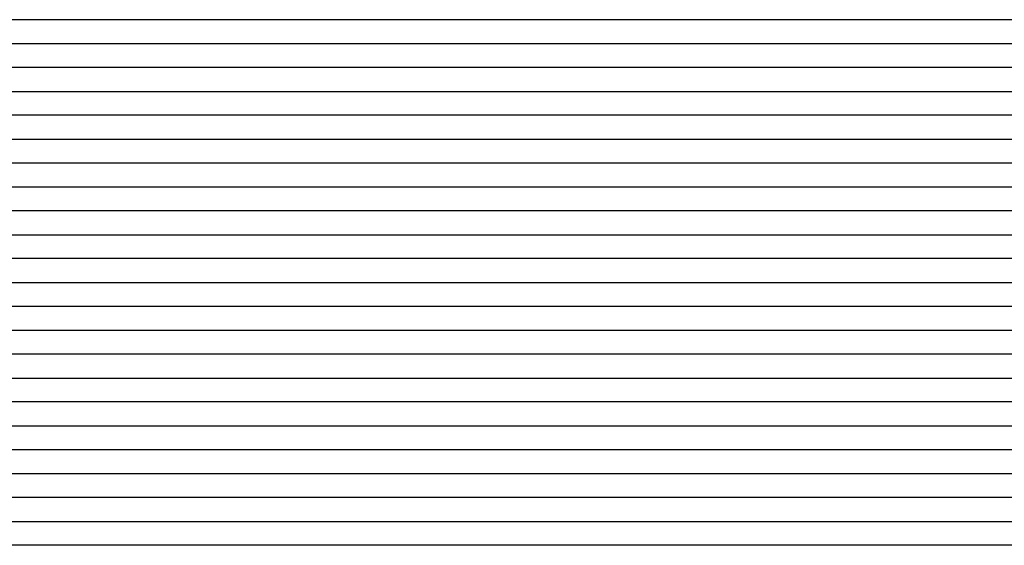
# Model space of a CAD drawing. Extents: x -4 to 4.3, y -2 to 2.5.
# Tile 19 of 108: x -1.4 to -0.89, y -0.59 to -0.31. Entities that reach past the tile are written whole.
import ezdxf

# ---------------------------------------------------------------- set-up
doc = ezdxf.new("R2010")
doc.units = 0

msp = doc.modelspace()

# ---------------------------------------------------------------- linework, layer by layer
at = {"layer": 'Default', "color": 72, "linetype": 'CONTINUOUS'}
for p, q in [((-1.165642, -0.31246, -0.103516), (-1.681012, -0.31246, -0.103)), ((-1.158213, -0.31246, -0.104849), (-1.165642, -0.31246, -0.103516)), ((-1.150784, -0.31246, -0.107151), (-1.158213, -0.31246, -0.104849)), ((-1.137152, -0.31246, -0.102716), (-1.150784, -0.31246, -0.107151)), ((-1.123377, -0.31246, -0.094999), (-1.137152, -0.31246, -0.102716)), ((-1.095277, -0.31246, -0.080534), (-1.123377, -0.31246, -0.094999)), ((-1.052198, -0.31246, -0.06053), (-1.095277, -0.31246, -0.080534)), ((-1.03728, -0.31246, -0.055036), (-1.052198, -0.31246, -0.06053)), ((-1.022124, -0.31246, -0.050317), (-1.03728, -0.31246, -0.055036)), ((-1.006741, -0.31246, -0.046462), (-1.022124, -0.31246, -0.050317)), ((-0.991245, -0.31246, -0.0437), (-1.006741, -0.31246, -0.046462)), ((-0.975649, -0.31246, -0.041681), (-0.991245, -0.31246, -0.0437)), ((-0.960026, -0.31246, -0.040737), (-0.975649, -0.31246, -0.041681)), ((-0.944401, -0.31246, -0.0405), (-0.960026, -0.31246, -0.040737)), ((-0.694402, -0.31246, -0.0405), (-0.944401, -0.31246, -0.0405)), ((-1.695348, -0.32496, -0.103381), (-1.195594, -0.32496, -0.103)), ((-1.195594, -0.32496, -0.103), (-1.179969, -0.32496, -0.103024)), ((-1.179969, -0.32496, -0.103024), (-1.164344, -0.32496, -0.104276)), ((-1.164344, -0.32496, -0.104276), (-1.148769, -0.32496, -0.107827)), ((-1.148769, -0.32496, -0.107827), (-1.14496, -0.32496, -0.105261)), ((-1.14496, -0.32496, -0.105261), (-1.120195, -0.32496, -0.090784)), ((-1.120195, -0.32496, -0.090784), (-1.064482, -0.32496, -0.063871)), ((-1.064482, -0.32496, -0.063871), (-1.050319, -0.32496, -0.058081)), ((-1.050319, -0.32496, -0.058081), (-1.035856, -0.32496, -0.053148)), ((-1.035856, -0.32496, -0.053148), (-1.021067, -0.32496, -0.048959)), ((-1.021067, -0.32496, -0.048959), (-1.006034, -0.32496, -0.045651)), ((-1.006034, -0.32496, -0.045651), (-0.990774, -0.32496, -0.043197)), ((-0.990774, -0.32496, -0.043197), (-0.975347, -0.32496, -0.041431)), ((-0.975347, -0.32496, -0.041431), (-0.959824, -0.32496, -0.040619)), ((-0.959824, -0.32496, -0.040619), (-0.709845, -0.32496, -0.0405)), ((-1.182632, -0.33746, -0.103235), (-1.682557, -0.33746, -0.103)), ((-1.167549, -0.33746, -0.104707), (-1.182632, -0.33746, -0.103235)), ((-1.160966, -0.33746, -0.106487), (-1.167549, -0.33746, -0.104707)), ((-1.157674, -0.33746, -0.107677), (-1.160966, -0.33746, -0.106487)), ((-1.154383, -0.33746, -0.109043), (-1.157674, -0.33746, -0.107677)), ((-1.127082, -0.33746, -0.092262), (-1.154383, -0.33746, -0.109043)), ((-1.113059, -0.33746, -0.084937), (-1.127082, -0.33746, -0.092262)), ((-1.070326, -0.33746, -0.064374), (-1.113059, -0.33746, -0.084937)), ((-1.055596, -0.33746, -0.058516), (-1.070326, -0.33746, -0.064374)), ((-1.040515, -0.33746, -0.053181), (-1.055596, -0.33746, -0.058516)), ((-1.025264, -0.33746, -0.049048), (-1.040515, -0.33746, -0.053181)), ((-1.009855, -0.33746, -0.045613), (-1.025264, -0.33746, -0.049048)), ((-0.994306, -0.33746, -0.043001), (-1.009855, -0.33746, -0.045613)), ((-0.978706, -0.33746, -0.041462), (-0.994306, -0.33746, -0.043001)), ((-0.963081, -0.33746, -0.040565), (-0.978706, -0.33746, -0.041462)), ((-0.947456, -0.33746, -0.0405), (-0.963081, -0.33746, -0.040565)), ((-0.697479, -0.33746, -0.040697), (-0.947456, -0.33746, -0.0405)), ((-1.686996, -0.34996, -0.103), (-1.202652, -0.34996, -0.103)), ((-1.202652, -0.34996, -0.103), (-1.187027, -0.34996, -0.103141)), ((-1.187027, -0.34996, -0.103141), (-1.155935, -0.34996, -0.107476)), ((-1.155935, -0.34996, -0.107476), (-1.148194, -0.34996, -0.102516)), ((-1.148194, -0.34996, -0.102516), (-1.127049, -0.34996, -0.090143)), ((-1.127049, -0.34996, -0.090143), (-1.085626, -0.34996, -0.069484)), ((-1.085626, -0.34996, -0.069484), (-1.071571, -0.34996, -0.063101)), ((-1.071571, -0.34996, -0.063101), (-1.057345, -0.34996, -0.057456)), ((-1.057345, -0.34996, -0.057456), (-1.042821, -0.34996, -0.052617)), ((-1.042821, -0.34996, -0.052617), (-1.027997, -0.34996, -0.048519)), ((-1.027997, -0.34996, -0.048519), (-1.012937, -0.34996, -0.045247)), ((-1.012937, -0.34996, -0.045247), (-0.997669, -0.34996, -0.042901)), ((-0.997669, -0.34996, -0.042901), (-0.982225, -0.34996, -0.041282)), ((-0.982225, -0.34996, -0.041282), (-0.966685, -0.34996, -0.040597)), ((-0.966685, -0.34996, -0.040597), (-0.7167, -0.34996, -0.040528)), ((-1.187921, -0.36246, -0.103479), (-1.687465, -0.36246, -0.103)), ((-1.17304, -0.36246, -0.107122), (-1.187921, -0.36246, -0.103479)), ((-1.16623, -0.36246, -0.109302), (-1.17304, -0.36246, -0.107122)), ((-1.159419, -0.36246, -0.106302), (-1.16623, -0.36246, -0.109302)), ((-1.118056, -0.36246, -0.083398), (-1.159419, -0.36246, -0.106302)), ((-1.075283, -0.36246, -0.062781), (-1.118056, -0.36246, -0.083398)), ((-1.060427, -0.36246, -0.056905), (-1.075283, -0.36246, -0.062781)), ((-1.045333, -0.36246, -0.051986), (-1.060427, -0.36246, -0.056905)), ((-1.029995, -0.36246, -0.047882), (-1.045333, -0.36246, -0.051986)), ((-1.014545, -0.36246, -0.044883), (-1.029995, -0.36246, -0.047882)), ((-0.998982, -0.36246, -0.042528), (-1.014545, -0.36246, -0.044883)), ((-0.983369, -0.36246, -0.041138), (-0.998982, -0.36246, -0.042528)), ((-0.967744, -0.36246, -0.040527), (-0.983369, -0.36246, -0.041138)), ((-0.73337, -0.36246, -0.040502), (-0.967744, -0.36246, -0.040527)), ((-1.698298, -0.37496, -0.103), (-1.214008, -0.37496, -0.103)), ((-1.214008, -0.37496, -0.103), (-1.198383, -0.37496, -0.103179)), ((-1.198383, -0.37496, -0.103179), (-1.167204, -0.37496, -0.106346)), ((-1.167204, -0.37496, -0.106346), (-1.15167, -0.37496, -0.097756)), ((-1.15167, -0.37496, -0.097756), (-1.095879, -0.37496, -0.07018)), ((-1.095879, -0.37496, -0.07018), (-1.081865, -0.37496, -0.063718)), ((-1.081865, -0.37496, -0.063718), (-1.067676, -0.37496, -0.057896)), ((-1.067676, -0.37496, -0.057896), (-1.05322, -0.37496, -0.053072)), ((-1.05322, -0.37496, -0.053072), (-1.038399, -0.37496, -0.048924)), ((-1.038399, -0.37496, -0.048924), (-1.008064, -0.37496, -0.043053)), ((-1.008064, -0.37496, -0.043053), (-0.992676, -0.37496, -0.041457)), ((-0.992676, -0.37496, -0.041457), (-0.977135, -0.37496, -0.040611)), ((-0.977135, -0.37496, -0.040611), (-0.742783, -0.37496, -0.040501)), ((-1.204179, -0.38746, -0.103423), (-1.688377, -0.38746, -0.103)), ((-1.189067, -0.38746, -0.105674), (-1.204179, -0.38746, -0.103423)), ((-1.182343, -0.38746, -0.10744), (-1.189067, -0.38746, -0.105674)), ((-1.17562, -0.38746, -0.107725), (-1.182343, -0.38746, -0.10744)), ((-1.161856, -0.38746, -0.099578), (-1.17562, -0.38746, -0.107725)), ((-1.147754, -0.38746, -0.092001), (-1.161856, -0.38746, -0.099578)), ((-1.090734, -0.38746, -0.065475), (-1.147754, -0.38746, -0.092001)), ((-1.075959, -0.38746, -0.05941), (-1.090734, -0.38746, -0.065475)), ((-1.061016, -0.38746, -0.054268), (-1.075959, -0.38746, -0.05941)), ((-1.045777, -0.38746, -0.049614), (-1.061016, -0.38746, -0.054268)), ((-1.030393, -0.38746, -0.046126), (-1.045777, -0.38746, -0.049614)), ((-1.014868, -0.38746, -0.043372), (-1.030393, -0.38746, -0.046126)), ((-0.999268, -0.38746, -0.041599), (-1.014868, -0.38746, -0.043372)), ((-0.983644, -0.38746, -0.040703), (-0.999268, -0.38746, -0.041599)), ((-0.968019, -0.38746, -0.0405), (-0.983644, -0.38746, -0.040703)), ((-0.749272, -0.38746, -0.040511), (-0.968019, -0.38746, -0.0405)), ((-1.707769, -0.39996, -0.103025), (-1.239159, -0.39996, -0.103)), ((-1.239159, -0.39996, -0.103), (-1.223534, -0.39996, -0.10305)), ((-1.223534, -0.39996, -0.10305), (-1.207909, -0.39996, -0.103704)), ((-1.207909, -0.39996, -0.103704), (-1.192298, -0.39996, -0.106396)), ((-1.192298, -0.39996, -0.106396), (-1.1769, -0.39996, -0.104922)), ((-1.1769, -0.39996, -0.104922), (-1.161346, -0.39996, -0.09593)), ((-1.161346, -0.39996, -0.09593), (-1.147737, -0.39996, -0.088634)), ((-1.147737, -0.39996, -0.088634), (-1.105628, -0.39996, -0.069245)), ((-1.105628, -0.39996, -0.069245), (-1.091391, -0.39996, -0.063069)), ((-1.091391, -0.39996, -0.063069), (-1.062378, -0.39996, -0.052966)), ((-1.062378, -0.39996, -0.052966), (-1.047549, -0.39996, -0.048952)), ((-1.047549, -0.39996, -0.048952), (-1.032467, -0.39996, -0.045617)), ((-1.032467, -0.39996, -0.045617), (-1.01721, -0.39996, -0.04316)), ((-1.01721, -0.39996, -0.04316), (-1.001784, -0.39996, -0.041604)), ((-1.001784, -0.39996, -0.041604), (-0.986238, -0.39996, -0.040618)), ((-0.986238, -0.39996, -0.040618), (-0.751895, -0.39996, -0.040548)), ((-1.228104, -0.41246, -0.103), (-1.696798, -0.41246, -0.103)), ((-1.212932, -0.41246, -0.104299), (-1.228104, -0.41246, -0.103)), ((-1.197989, -0.41246, -0.107976), (-1.212932, -0.41246, -0.104299)), ((-1.191294, -0.41246, -0.110049), (-1.197989, -0.41246, -0.107976)), ((-1.170866, -0.41246, -0.098034), (-1.191294, -0.41246, -0.110049)), ((-1.156827, -0.41246, -0.090415), (-1.170866, -0.41246, -0.098034)), ((-1.12853, -0.41246, -0.076716), (-1.156827, -0.41246, -0.090415)), ((-1.099568, -0.41246, -0.063809), (-1.12853, -0.41246, -0.076716)), ((-1.084748, -0.41246, -0.058249), (-1.099568, -0.41246, -0.063809)), ((-1.069629, -0.41246, -0.053198), (-1.084748, -0.41246, -0.058249)), ((-1.05434, -0.41246, -0.049208), (-1.069629, -0.41246, -0.053198)), ((-1.038936, -0.41246, -0.045963), (-1.05434, -0.41246, -0.049208)), ((-1.023406, -0.41246, -0.043321), (-1.038936, -0.41246, -0.045963)), ((-1.007808, -0.41246, -0.041591), (-1.023406, -0.41246, -0.043321)), ((-0.992184, -0.41246, -0.040672), (-1.007808, -0.41246, -0.041591)), ((-0.976559, -0.41246, -0.0405), (-0.992184, -0.41246, -0.040672)), ((-0.757827, -0.41246, -0.04065), (-0.976559, -0.41246, -0.0405)), ((-1.700246, -0.42496, -0.103), (-1.247139, -0.42496, -0.103)), ((-1.247139, -0.42496, -0.103), (-1.231514, -0.42496, -0.103142)), ((-1.231514, -0.42496, -0.103142), (-1.21589, -0.42496, -0.10482)), ((-1.21589, -0.42496, -0.10482), (-1.200354, -0.42496, -0.109463)), ((-1.200354, -0.42496, -0.109463), (-1.192869, -0.42496, -0.108124)), ((-1.192869, -0.42496, -0.108124), (-1.172173, -0.42496, -0.095512)), ((-1.172173, -0.42496, -0.095512), (-1.144943, -0.42496, -0.081486)), ((-1.144943, -0.42496, -0.081486), (-1.116874, -0.42496, -0.068375)), ((-1.116874, -0.42496, -0.068375), (-1.102665, -0.42496, -0.062371)), ((-1.102665, -0.42496, -0.062371), (-1.088272, -0.42496, -0.057011)), ((-1.088272, -0.42496, -0.057011), (-1.07363, -0.42496, -0.052598)), ((-1.07363, -0.42496, -0.052598), (-1.058669, -0.42496, -0.048726)), ((-1.058669, -0.42496, -0.048726), (-1.043543, -0.42496, -0.045592)), ((-1.043543, -0.42496, -0.045592), (-1.028243, -0.42496, -0.043198)), ((-1.028243, -0.42496, -0.043198), (-1.012806, -0.42496, -0.041516)), ((-1.012806, -0.42496, -0.041516), (-0.997272, -0.42496, -0.040712)), ((-0.997272, -0.42496, -0.040712), (-0.778545, -0.42496, -0.040511)), ((-1.245639, -0.43746, -0.103064), (-1.714321, -0.43746, -0.103015)), ((-1.230387, -0.43746, -0.104484), (-1.245639, -0.43746, -0.103064)), ((-1.215692, -0.43746, -0.107754), (-1.230387, -0.43746, -0.104484)), ((-1.208752, -0.43746, -0.110263), (-1.215692, -0.43746, -0.107754)), ((-1.201811, -0.43746, -0.107452), (-1.208752, -0.43746, -0.110263)), ((-1.145921, -0.43746, -0.0789), (-1.201811, -0.43746, -0.107452)), ((-1.117152, -0.43746, -0.065653), (-1.145921, -0.43746, -0.0789)), ((-1.102338, -0.43746, -0.059706), (-1.117152, -0.43746, -0.065653)), ((-1.087284, -0.43746, -0.054658), (-1.102338, -0.43746, -0.059706)), ((-1.072087, -0.43746, -0.050433), (-1.087284, -0.43746, -0.054658)), ((-1.056689, -0.43746, -0.046754), (-1.072087, -0.43746, -0.050433)), ((-1.041173, -0.43746, -0.044078), (-1.056689, -0.43746, -0.046754)), ((-1.025597, -0.43746, -0.04223), (-1.041173, -0.43746, -0.044078)), ((-1.009979, -0.43746, -0.040993), (-1.025597, -0.43746, -0.04223)), ((-0.994354, -0.43746, -0.04052), (-1.009979, -0.43746, -0.040993)), ((-0.79123, -0.43746, -0.040501), (-0.994354, -0.43746, -0.04052)), ((-1.710259, -0.44996, -0.103), (-1.257168, -0.44996, -0.103)), ((-1.257168, -0.44996, -0.103), (-1.241543, -0.44996, -0.103672)), ((-1.241543, -0.44996, -0.103672), (-1.225933, -0.44996, -0.107417)), ((-1.225933, -0.44996, -0.107417), (-1.210739, -0.44996, -0.107121)), ((-1.210739, -0.44996, -0.107121), (-1.181194, -0.44996, -0.092163)), ((-1.181194, -0.44996, -0.092163), (-1.124645, -0.44996, -0.066124)), ((-1.124645, -0.44996, -0.066124), (-1.110394, -0.44996, -0.060277)), ((-1.110394, -0.44996, -0.060277), (-1.095939, -0.44996, -0.055242)), ((-1.095939, -0.44996, -0.055242), (-1.081183, -0.44996, -0.050961)), ((-1.081183, -0.44996, -0.050961), (-1.066177, -0.44996, -0.047386)), ((-1.066177, -0.44996, -0.047386), (-1.035581, -0.44996, -0.042513)), ((-1.035581, -0.44996, -0.042513), (-1.020119, -0.44996, -0.041123)), ((-1.020119, -0.44996, -0.041123), (-0.988942, -0.44996, -0.0405)), ((-0.988942, -0.44996, -0.0405), (-0.801442, -0.44996, -0.0405)), ((-1.266089, -0.46246, -0.103185), (-1.703551, -0.46246, -0.103)), ((-1.250763, -0.46246, -0.10423), (-1.266089, -0.46246, -0.103185)), ((-1.235702, -0.46246, -0.107219), (-1.250763, -0.46246, -0.10423)), ((-1.228863, -0.46246, -0.109108), (-1.235702, -0.46246, -0.107219)), ((-1.222025, -0.46246, -0.108149), (-1.228863, -0.46246, -0.109108)), ((-1.207994, -0.46246, -0.100397), (-1.222025, -0.46246, -0.108149)), ((-1.179531, -0.46246, -0.086847), (-1.207994, -0.46246, -0.100397)), ((-1.121673, -0.46246, -0.061996), (-1.179531, -0.46246, -0.086847)), ((-1.10674, -0.46246, -0.056658), (-1.121673, -0.46246, -0.061996)), ((-1.091559, -0.46246, -0.051984), (-1.10674, -0.46246, -0.056658)), ((-1.076239, -0.46246, -0.048251), (-1.091559, -0.46246, -0.051984)), ((-1.060791, -0.46246, -0.045153), (-1.076239, -0.46246, -0.048251)), ((-1.045228, -0.46246, -0.042787), (-1.060791, -0.46246, -0.045153)), ((-1.029622, -0.46246, -0.041393), (-1.045228, -0.46246, -0.042787)), ((-1.013998, -0.46246, -0.040622), (-1.029622, -0.46246, -0.041393)), ((-0.998373, -0.46246, -0.0405), (-1.013998, -0.46246, -0.040622)), ((-0.810874, -0.46246, -0.040502), (-0.998373, -0.46246, -0.0405)), ((-1.727983, -0.47496, -0.103319), (-1.290846, -0.47496, -0.103)), ((-1.290846, -0.47496, -0.103), (-1.275221, -0.47496, -0.103084)), ((-1.275221, -0.47496, -0.103084), (-1.259596, -0.47496, -0.104622)), ((-1.259596, -0.47496, -0.104622), (-1.244046, -0.47496, -0.108274)), ((-1.244046, -0.47496, -0.108274), (-1.236441, -0.47496, -0.11092)), ((-1.236441, -0.47496, -0.11092), (-1.232638, -0.47496, -0.108499)), ((-1.232638, -0.47496, -0.108499), (-1.215061, -0.47496, -0.099025)), ((-1.215061, -0.47496, -0.099025), (-1.173018, -0.47496, -0.079737)), ((-1.173018, -0.47496, -0.079737), (-1.144336, -0.47496, -0.067682)), ((-1.144336, -0.47496, -0.067682), (-1.11527, -0.47496, -0.057153)), ((-1.11527, -0.47496, -0.057153), (-1.100524, -0.47496, -0.052663)), ((-1.100524, -0.47496, -0.052663), (-1.070427, -0.47496, -0.045599)), ((-1.070427, -0.47496, -0.045599), (-1.055158, -0.47496, -0.043289)), ((-1.055158, -0.47496, -0.043289), (-1.039708, -0.47496, -0.041738)), ((-1.039708, -0.47496, -0.041738), (-1.024162, -0.47496, -0.040724)), ((-1.024162, -0.47496, -0.040724), (-0.821071, -0.47496, -0.0405)), ((-1.280904, -0.48746, -0.103198), (-1.718339, -0.48746, -0.103)), ((-1.265815, -0.48746, -0.104559), (-1.280904, -0.48746, -0.103198)), ((-1.258335, -0.48746, -0.106571), (-1.265815, -0.48746, -0.104559)), ((-1.254595, -0.48746, -0.107966), (-1.258335, -0.48746, -0.106571)), ((-1.250855, -0.48746, -0.109647), (-1.254595, -0.48746, -0.107966)), ((-1.236948, -0.48746, -0.105455), (-1.250855, -0.48746, -0.109647)), ((-1.222871, -0.48746, -0.098243), (-1.236948, -0.48746, -0.105455)), ((-1.194357, -0.48746, -0.084894), (-1.222871, -0.48746, -0.098243)), ((-1.150823, -0.48746, -0.066273), (-1.194357, -0.48746, -0.084894)), ((-1.120888, -0.48746, -0.056185), (-1.150823, -0.48746, -0.066273)), ((-1.105687, -0.48746, -0.05196), (-1.120888, -0.48746, -0.056185)), ((-1.090334, -0.48746, -0.048311), (-1.105687, -0.48746, -0.05196)), ((-1.059348, -0.48746, -0.042982), (-1.090334, -0.48746, -0.048311)), ((-1.043741, -0.48746, -0.041396), (-1.059348, -0.48746, -0.042982)), ((-1.028117, -0.48746, -0.040656), (-1.043741, -0.48746, -0.041396)), ((-1.012492, -0.48746, -0.0405), (-1.028117, -0.48746, -0.040656)), ((-0.809397, -0.48746, -0.040859), (-1.012492, -0.48746, -0.0405)), ((-1.729345, -0.49996, -0.103116), (-1.307581, -0.49996, -0.103)), ((-1.307581, -0.49996, -0.103), (-1.291956, -0.49996, -0.103124)), ((-1.291956, -0.49996, -0.103124), (-1.276332, -0.49996, -0.104739)), ((-1.276332, -0.49996, -0.104739), (-1.26079, -0.49996, -0.108478)), ((-1.26079, -0.49996, -0.108478), (-1.253194, -0.49996, -0.109047)), ((-1.253194, -0.49996, -0.109047), (-1.231931, -0.49996, -0.097785)), ((-1.231931, -0.49996, -0.097785), (-1.203955, -0.49996, -0.084683)), ((-1.203955, -0.49996, -0.084683), (-1.161037, -0.49996, -0.066609)), ((-1.161037, -0.49996, -0.066609), (-1.14655, -0.49996, -0.061268)), ((-1.14655, -0.49996, -0.061268), (-1.131889, -0.49996, -0.056529)), ((-1.131889, -0.49996, -0.056529), (-1.101939, -0.49996, -0.048927)), ((-1.101939, -0.49996, -0.048927), (-1.071378, -0.49996, -0.043666)), ((-1.071378, -0.49996, -0.043666), (-1.055943, -0.49996, -0.041882)), ((-1.055943, -0.49996, -0.041882), (-1.040421, -0.49996, -0.040839)), ((-1.040421, -0.49996, -0.040839), (-0.837335, -0.49996, -0.040501)), ((-1.295404, -0.51246, -0.10324), (-1.716938, -0.51246, -0.103)), ((-1.280418, -0.51246, -0.106412), (-1.295404, -0.51246, -0.10324)), ((-1.273573, -0.51246, -0.108433), (-1.280418, -0.51246, -0.106412)), ((-1.27015, -0.51246, -0.109729), (-1.273573, -0.51246, -0.108433)), ((-1.266728, -0.51246, -0.11089), (-1.27015, -0.51246, -0.109729)), ((-1.252736, -0.51246, -0.103193), (-1.266728, -0.51246, -0.11089)), ((-1.238566, -0.51246, -0.09615), (-1.252736, -0.51246, -0.103193)), ((-1.20995, -0.51246, -0.083103), (-1.238566, -0.51246, -0.09615)), ((-1.16632, -0.51246, -0.064845), (-1.20995, -0.51246, -0.083103)), ((-1.151393, -0.51246, -0.059612), (-1.16632, -0.51246, -0.064845)), ((-1.136236, -0.51246, -0.05492), (-1.151393, -0.51246, -0.059612)), ((-1.120947, -0.51246, -0.051092), (-1.136236, -0.51246, -0.05492)), ((-1.090086, -0.51246, -0.045054), (-1.120947, -0.51246, -0.051092)), ((-1.074519, -0.51246, -0.042954), (-1.090086, -0.51246, -0.045054)), ((-1.043296, -0.51246, -0.040722), (-1.074519, -0.51246, -0.042954)), ((-1.027671, -0.51246, -0.0405), (-1.043296, -0.51246, -0.040722)), ((-0.824595, -0.51246, -0.040927), (-1.027671, -0.51246, -0.0405)), ((-1.728138, -0.52496, -0.103), (-1.32192, -0.52496, -0.103)), ((-1.32192, -0.52496, -0.103), (-1.306295, -0.52496, -0.103336)), ((-1.306295, -0.52496, -0.103336), (-1.290674, -0.52496, -0.105354)), ((-1.290674, -0.52496, -0.105354), (-1.275178, -0.52496, -0.110137)), ((-1.275178, -0.52496, -0.110137), (-1.271445, -0.52496, -0.108171)), ((-1.271445, -0.52496, -0.108171), (-1.267713, -0.52496, -0.106004)), ((-1.267713, -0.52496, -0.106004), (-1.246453, -0.52496, -0.095291)), ((-1.246453, -0.52496, -0.095291), (-1.189638, -0.52496, -0.070191)), ((-1.189638, -0.52496, -0.070191), (-1.160686, -0.52496, -0.059395)), ((-1.160686, -0.52496, -0.059395), (-1.130982, -0.52496, -0.051229)), ((-1.130982, -0.52496, -0.051229), (-1.115847, -0.52496, -0.047795)), ((-1.115847, -0.52496, -0.047795), (-1.100609, -0.52496, -0.045159)), ((-1.100609, -0.52496, -0.045159), (-1.069704, -0.52496, -0.041732)), ((-1.069704, -0.52496, -0.041732), (-1.054155, -0.52496, -0.040749)), ((-1.054155, -0.52496, -0.040749), (-0.851063, -0.52496, -0.040511)), ((-1.316424, -0.53746, -0.103486), (-1.722496, -0.53746, -0.103)), ((-1.301279, -0.53746, -0.105738), (-1.316424, -0.53746, -0.103486)), ((-1.2941, -0.53746, -0.107559), (-1.301279, -0.53746, -0.105738)), ((-1.286921, -0.53746, -0.109803), (-1.2941, -0.53746, -0.107559)), ((-1.273096, -0.53746, -0.10387), (-1.286921, -0.53746, -0.109803)), ((-1.258958, -0.53746, -0.096423), (-1.273096, -0.53746, -0.10387)), ((-1.244631, -0.53746, -0.089681), (-1.258958, -0.53746, -0.096423)), ((-1.186654, -0.53746, -0.065123), (-1.244631, -0.53746, -0.089681)), ((-1.171716, -0.53746, -0.059931), (-1.186654, -0.53746, -0.065123)), ((-1.156627, -0.53746, -0.055302), (-1.171716, -0.53746, -0.059931)), ((-1.141343, -0.53746, -0.051194), (-1.156627, -0.53746, -0.055302)), ((-1.125933, -0.53746, -0.047918), (-1.141343, -0.53746, -0.051194)), ((-1.094911, -0.53746, -0.043148), (-1.125933, -0.53746, -0.047918)), ((-1.079305, -0.53746, -0.041597), (-1.094911, -0.53746, -0.043148)), ((-1.048058, -0.53746, -0.040511), (-1.079305, -0.53746, -0.041597)), ((-0.860563, -0.53746, -0.040521), (-1.048058, -0.53746, -0.040511)), ((-1.732409, -0.54996, -0.103), (-1.341815, -0.54996, -0.103)), ((-1.341815, -0.54996, -0.103), (-1.32619, -0.54996, -0.103182)), ((-1.32619, -0.54996, -0.103182), (-1.310566, -0.54996, -0.104921)), ((-1.310566, -0.54996, -0.104921), (-1.295037, -0.54996, -0.110428)), ((-1.295037, -0.54996, -0.110428), (-1.26664, -0.54996, -0.095495)), ((-1.26664, -0.54996, -0.095495), (-1.209871, -0.54996, -0.0706)), ((-1.209871, -0.54996, -0.0706), (-1.195478, -0.54996, -0.064796)), ((-1.195478, -0.54996, -0.064796), (-1.166222, -0.54996, -0.055143)), ((-1.166222, -0.54996, -0.055143), (-1.151314, -0.54996, -0.051371)), ((-1.151314, -0.54996, -0.051371), (-1.120884, -0.54996, -0.045284)), ((-1.120884, -0.54996, -0.045284), (-1.105526, -0.54996, -0.043172)), ((-1.105526, -0.54996, -0.043172), (-1.074481, -0.54996, -0.040892)), ((-1.074481, -0.54996, -0.040892), (-0.871389, -0.54996, -0.040508)), ((-1.33593, -0.56246, -0.103342), (-1.726418, -0.56246, -0.103)), ((-1.320708, -0.56246, -0.10534), (-1.33593, -0.56246, -0.103342)), ((-1.313443, -0.56246, -0.107024), (-1.320708, -0.56246, -0.10534)), ((-1.306178, -0.56246, -0.109221), (-1.313443, -0.56246, -0.107024)), ((-1.292213, -0.56246, -0.103698), (-1.306178, -0.56246, -0.109221)), ((-1.263892, -0.56246, -0.089768), (-1.292213, -0.56246, -0.103698)), ((-1.220627, -0.56246, -0.070986), (-1.263892, -0.56246, -0.089768)), ((-1.190946, -0.56246, -0.059739), (-1.220627, -0.56246, -0.070986)), ((-1.160574, -0.56246, -0.05128), (-1.190946, -0.56246, -0.059739)), ((-1.145184, -0.56246, -0.047846), (-1.160574, -0.56246, -0.05128)), ((-1.129679, -0.56246, -0.045128), (-1.145184, -0.56246, -0.047846)), ((-1.114122, -0.56246, -0.04319), (-1.129679, -0.56246, -0.045128)), ((-1.082903, -0.56246, -0.040774), (-1.114122, -0.56246, -0.04319)), ((-1.067278, -0.56246, -0.040503), (-1.082903, -0.56246, -0.040774)), ((-0.864191, -0.56246, -0.040915), (-1.067278, -0.56246, -0.040503)), ((-1.73933, -0.57496, -0.103), (-1.364358, -0.57496, -0.103)), ((-1.364358, -0.57496, -0.103), (-1.348733, -0.57496, -0.103166)), ((-1.348733, -0.57496, -0.103166), (-1.333109, -0.57496, -0.104417)), ((-1.333109, -0.57496, -0.104417), (-1.317534, -0.57496, -0.109569)), ((-1.317534, -0.57496, -0.109569), (-1.310117, -0.57496, -0.108297)), ((-1.310117, -0.57496, -0.108297), (-1.288971, -0.57496, -0.096978)), ((-1.288971, -0.57496, -0.096978), (-1.246742, -0.57496, -0.078003)), ((-1.246742, -0.57496, -0.078003), (-1.218038, -0.57496, -0.066047)), ((-1.218038, -0.57496, -0.066047), (-1.188847, -0.57496, -0.056095)), ((-1.188847, -0.57496, -0.056095), (-1.173996, -0.57496, -0.052046)), ((-1.173996, -0.57496, -0.052046), (-1.143653, -0.57496, -0.045916)), ((-1.143653, -0.57496, -0.045916), (-1.128294, -0.57496, -0.043594)), ((-1.128294, -0.57496, -0.043594), (-1.112845, -0.57496, -0.041991)), ((-1.112845, -0.57496, -0.041991), (-1.081707, -0.57496, -0.040533)), ((-1.081707, -0.57496, -0.040533), (-0.894215, -0.57496, -0.040501)), ((-0.894215, -0.57496, -0.040501), (-0.87859, -0.57496, -0.040679)), ((-1.354331, -0.58746, -0.103354), (-1.74483, -0.58746, -0.10301)), ((-1.339024, -0.58746, -0.105271), (-1.354331, -0.58746, -0.103354)), ((-1.331805, -0.58746, -0.10675), (-1.339024, -0.58746, -0.105271)), ((-1.324587, -0.58746, -0.108962), (-1.331805, -0.58746, -0.10675)), ((-1.310669, -0.58746, -0.103199), (-1.324587, -0.58746, -0.108962)), ((-1.296474, -0.58746, -0.095957), (-1.310669, -0.58746, -0.103199)), ((-1.282147, -0.58746, -0.089366), (-1.296474, -0.58746, -0.095957)), ((-1.224222, -0.58746, -0.064737), (-1.282147, -0.58746, -0.089366)), ((-1.209265, -0.58746, -0.059471), (-1.224222, -0.58746, -0.064737)), ((-1.194136, -0.58746, -0.0549), (-1.209265, -0.58746, -0.059471)), ((-1.17886, -0.58746, -0.050956), (-1.194136, -0.58746, -0.0549)), ((-1.163452, -0.58746, -0.047642), (-1.17886, -0.58746, -0.050956)), ((-1.1324, -0.58746, -0.042953), (-1.163452, -0.58746, -0.047642)), ((-1.116796, -0.58746, -0.041577), (-1.1324, -0.58746, -0.042953)), ((-1.101174, -0.58746, -0.040765), (-1.116796, -0.58746, -0.041577)), ((-1.085549, -0.58746, -0.040503), (-1.101174, -0.58746, -0.040765)), ((-0.882457, -0.58746, -0.040859), (-1.085549, -0.58746, -0.040503))]:
    msp.add_line(p, q, dxfattribs=at)

doc.saveas('drawing.dxf')
